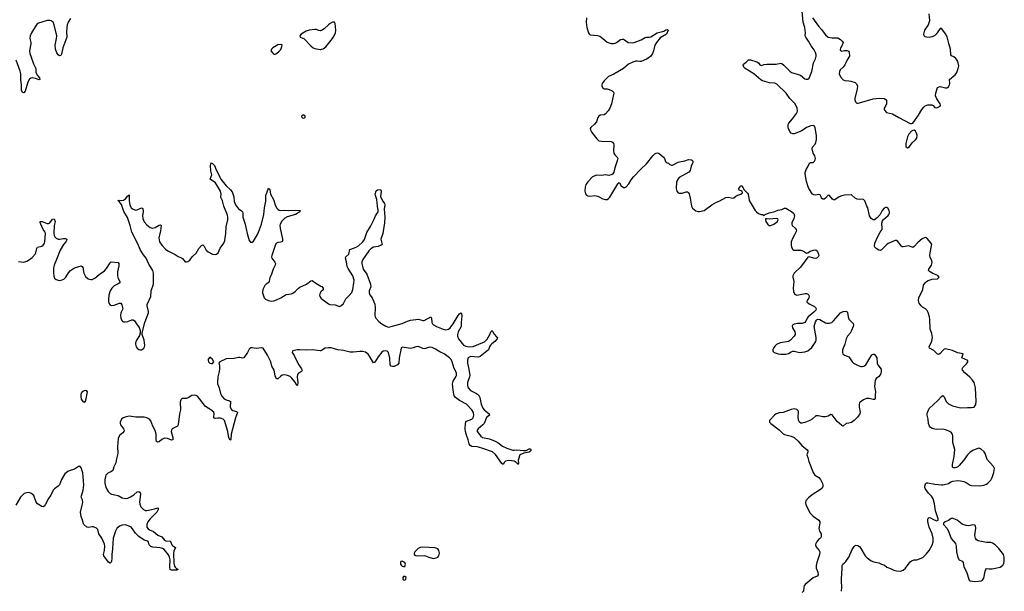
# Model space of a CAD drawing. Header units: inches. Extents: x 1649826 to 1814874, y 507393 to 641959.
# Tile 101 of 131: x 1755587 to 1770010, y 589850 to 598224. Entities that reach past the tile are written whole.
import ezdxf

# ---------------------------------------------------------------- set-up
doc = ezdxf.new("R2010")
doc.units = ezdxf.units.IN
doc.header["$MEASUREMENT"] = 0
for name, color, linetype in [('B7559', 7, 'Continuous'), ('B7568', 7, 'Continuous'), ('B7569', 7, 'Continuous'), ('B7579', 7, 'Continuous')]:
    doc.layers.add(name, color=color, linetype=linetype)

msp = doc.modelspace()

# ---------------------------------------------------------------- linework, layer by layer
at = {"layer": 'B7559', "color": 6}
for points, elevation in [([(1756330, 598244), (1756297, 598190), (1756283, 598150), (1756273, 598050), (1756279, 597970), (1756219, 597810), (1756199, 597721), (1756190, 597700), (1756170, 597693), (1756150, 597711), (1756130, 597741), (1756111, 597791), (1756108, 597850), (1756128, 597950), (1756129, 597990), (1756094, 598150), (1756076, 598190), (1756050, 598209), (1756030, 598213), (1755990, 598211), (1755850, 598166), (1755830, 598144), (1755762, 598030), (1755743, 597990), (1755737, 597950), (1755752, 597892), (1755752, 597870), (1755732, 597770), (1755738, 597730), (1755754, 597674), (1755790, 597579), (1755824, 597510), (1755824, 597450), (1755846, 597406), (1755875, 597370), (1755880, 597350), (1755870, 597345), (1755821, 597361), (1755770, 597370), (1755750, 597367), (1755730, 597354), (1755705, 597310), (1755665, 597175), (1755650, 597153), (1755630, 597158), (1755613, 597190), (1755616, 597264), (1755604, 597350), (1755604, 597430), (1755593, 597470), (1755534, 597630)], 500), ([(1760000, 598066), (1759990, 598063), (1759970, 598065), (1759930, 598080), (1759910, 598082), (1759827, 598073), (1759785, 598055), (1759712, 598010), (1759690, 597990), (1759697, 597970), (1759750, 597950), (1759850, 597839), (1759888, 597810), (1759910, 597800), (1759990, 597789), (1760000, 597789)], 600), ([(1755570, 594683), (1755650, 594670), (1755690, 594685), (1755730, 594709), (1755770, 594742), (1755814, 594790), (1755825, 594810), (1755838, 594870), (1755849, 594890), (1755910, 594906), (1755930, 594920), (1755950, 594950), (1755954, 594970), (1755964, 595090), (1755958, 595110), (1755931, 595150), (1755895, 595230), (1755887, 595250), (1755888, 595270), (1755916, 595270), (1755990, 595240), (1756010, 595237), (1756030, 595247), (1756070, 595301), (1756090, 595307), (1756105, 595270), (1756094, 595210), (1756086, 595090), (1756090, 595064), (1756101, 595041), (1756122, 595022), (1756150, 595007), (1756170, 595007), (1756230, 595021), (1756259, 595019), (1756276, 595010), (1756274, 594990), (1756262, 594970), (1756230, 594930), (1756178, 594850), (1756128, 594712), (1756091, 594630), (1756082, 594590), (1756081, 594510), (1756086, 594470), (1756099, 594439), (1756120, 594420), (1756150, 594407), (1756170, 594405), (1756210, 594411), (1756236, 594424), (1756263, 594450), (1756302, 594518), (1756330, 594550), (1756390, 594587), (1756490, 594618), (1756502, 594610), (1756510, 594593), (1756525, 594510), (1756550, 594463), (1756590, 594429), (1756630, 594416), (1756650, 594417), (1756690, 594437), (1756750, 594489), (1756830, 594543), (1756861, 594579), (1756910, 594662), (1756925, 594675), (1757030, 594665), (1757038, 594650), (1757038, 594618), (1757022, 594530), (1757020, 594470), (1757030, 594434), (1757053, 594390), (1757052, 594370), (1757030, 594354), (1756970, 594327), (1756937, 594290), (1756911, 594250), (1756894, 594190), (1756887, 594127), (1756888, 594088), (1756907, 594050), (1756930, 594037), (1756970, 594042), (1757050, 594072), (1757070, 594070), (1757085, 594045), (1757095, 594010), (1757096, 593990), (1757070, 593930), (1757063, 593890), (1757070, 593850), (1757090, 593810), (1757110, 593796), (1757130, 593796), (1757170, 593803), (1757230, 593827), (1757250, 593827), (1757271, 593811), (1757296, 593770), (1757337, 593717), (1757354, 593670), (1757351, 593630), (1757341, 593599), (1757300, 593530), (1757284, 593490), (1757283, 593470), (1757292, 593432), (1757306, 593410), (1757330, 593393), (1757350, 593388), (1757370, 593390), (1757404, 593410), (1757417, 593430), (1757421, 593450), (1757410, 593530), (1757383, 593610), (1757383, 593637), (1757418, 593790), (1757475, 593930), (1757476, 593950), (1757454, 594030), (1757454, 594050), (1757510, 594170), (1757515, 594250), (1757545, 594350), (1757549, 594510), (1757539, 594550), (1757481, 594641), (1757442, 594730), (1757399, 594779), (1757356, 594850), (1757313, 594950), (1757231, 595110), (1757207, 595207), (1757166, 595326), (1757112, 595412), (1757076, 595516), (1757043, 595563), (1757030, 595570), (1757030, 595574), (1757042, 595578), (1757074, 595574), (1757110, 595578), (1757138, 595602), (1757170, 595645), (1757176, 595644), (1757190, 595657), (1757189, 595570), (1757201, 595510), (1757222, 595470), (1757250, 595448), (1757290, 595434), (1757310, 595437), (1757370, 595470), (1757390, 595459), (1757395, 595415), (1757388, 595350), (1757390, 595310), (1757410, 595262), (1757450, 595217), (1757499, 595179), (1757530, 595170), (1757570, 595180), (1757630, 595214), (1757650, 595220), (1757656, 595216), (1757660, 595210), (1757649, 595130), (1757623, 595030), (1757637, 594970), (1757670, 594919), (1757722, 594862), (1757756, 594836), (1757864, 594784), (1757910, 594755), (1757957, 594737), (1757970, 594728), (1758010, 594678), (1758030, 594675), (1758050, 594680), (1758080, 594700), (1758113, 594750), (1758170, 594805), (1758211, 594870), (1758250, 594916), (1758270, 594924), (1758290, 594908), (1758318, 594850), (1758350, 594823), (1758410, 594789), (1758450, 594783), (1758470, 594789), (1758494, 594810), (1758522, 594878), (1758579, 594950), (1758594, 594990), (1758609, 595090), (1758612, 595190), (1758634, 595290), (1758638, 595330), (1758630, 595362), (1758575, 595490), (1758556, 595570), (1758537, 595610), (1758534, 595630), (1758540, 595670), (1758531, 595710), (1758454, 595834), (1758375, 595890), (1758394, 595926), (1758401, 595950), (1758389, 596010), (1758383, 596090), (1758390, 596125), (1758410, 596118), (1758441, 596090), (1758464, 596024), (1758490, 595980), (1758517, 595917), (1758535, 595890), (1758610, 595788), (1758675, 595730), (1758701, 595701), (1758723, 595630), (1758730, 595559), (1758750, 595512), (1758790, 595451), (1758830, 595430), (1758849, 595410), (1758854, 595390), (1758854, 595330), (1758891, 595230), (1758920, 595090), (1758949, 594989), (1758970, 594963), (1758990, 594964), (1759010, 594979), (1759070, 595075), (1759086, 595110), (1759128, 595230), (1759161, 595370), (1759174, 595470), (1759194, 595566), (1759194, 595650), (1759230, 595756), (1759250, 595736), (1759261, 595670), (1759305, 595590), (1759327, 595510), (1759350, 595470), (1759370, 595446), (1759390, 595434), (1759410, 595429), (1759470, 595434), (1759530, 595430), (1759630, 595435), (1759696, 595430), (1759689, 595410), (1759627, 595370), (1759504, 595336), (1759470, 595318), (1759427, 595273), (1759403, 595230), (1759398, 595210), (1759401, 595170), (1759435, 595010), (1759436, 594984), (1759430, 594970), (1759410, 594963), (1759370, 594959), (1759350, 594951), (1759341, 594939), (1759330, 594918), (1759281, 594770), (1759277, 594750), (1759281, 594730), (1759326, 594670), (1759332, 594650), (1759330, 594630), (1759301, 594570), (1759270, 594482), (1759252, 594448), (1759241, 594390), (1759229, 594371), (1759196, 594350), (1759176, 594330), (1759149, 594270), (1759144, 594224), (1759168, 594148), (1759186, 594130), (1759231, 594110), (1759270, 594099), (1759310, 594105), (1759350, 594119), (1759413, 594150), (1759490, 594198), (1759570, 594210), (1759590, 594219), (1759620, 594240), (1759670, 594293), (1759690, 594308), (1759788, 594350), (1759850, 594400), (1759870, 594405), (1759923, 594363), (1760000, 594322)], 500), ([(1760000, 594236), (1759994, 594230), (1759982, 594210), (1759978, 594190), (1759983, 594170), (1759996, 594150), (1760000, 594147)], 500), ([(1760000, 593375), (1759990, 593372), (1759870, 593387), (1759790, 593382), (1759690, 593388), (1759654, 593386), (1759588, 593372), (1759582, 593370), (1759579, 593350), (1759607, 593307), (1759630, 593250), (1759674, 593170), (1759715, 593110), (1759724, 593090), (1759714, 593070), (1759673, 593047), (1759655, 593025), (1759650, 592990), (1759662, 592910), (1759658, 592870), (1759650, 592861), (1759642, 592882), (1759619, 592919), (1759573, 592973), (1759550, 592995), (1759512, 593012), (1759470, 593022), (1759430, 593018), (1759410, 593004), (1759370, 592965), (1759350, 592964), (1759330, 593007), (1759317, 593090), (1759282, 593150), (1759266, 593210), (1759219, 593310), (1759152, 593412), (1759130, 593416), (1759050, 593407), (1758990, 593417), (1758970, 593416), (1758950, 593399), (1758925, 593350), (1758869, 593271), (1758850, 593265), (1758810, 593277), (1758790, 593277), (1758730, 593262), (1758610, 593258), (1758519, 593210), (1758504, 593190), (1758514, 593154), (1758516, 593110), (1758510, 593070), (1758488, 592990), (1758484, 592910), (1758487, 592890), (1758510, 592830), (1758529, 592750), (1758550, 592708), (1758584, 592670), (1758610, 592657), (1758662, 592642), (1758676, 592630), (1758671, 592550), (1758690, 592513), (1758710, 592499), (1758765, 592485), (1758779, 592470), (1758749, 592390), (1758686, 592150), (1758680, 592080), (1758674, 592066), (1758670, 592065), (1758650, 592099), (1758637, 592190), (1758589, 592350), (1758570, 592371), (1758530, 592388), (1758490, 592389), (1758450, 592381), (1758432, 592390), (1758429, 592410), (1758437, 592450), (1758430, 592476), (1758388, 592510), (1758310, 592556), (1758191, 592710), (1758170, 592721), (1758150, 592725), (1758110, 592717), (1758056, 592684), (1758030, 592674), (1757970, 592673), (1757955, 592665), (1757946, 592654), (1757940, 592620), (1757942, 592510), (1757928, 592450), (1757910, 592290), (1757898, 592270), (1757838, 592242), (1757823, 592230), (1757809, 592210), (1757807, 592190), (1757830, 592101), (1757830, 592068), (1757810, 592065), (1757750, 592090), (1757710, 592092), (1757670, 592073), (1757630, 592042), (1757610, 592035), (1757590, 592045), (1757584, 592070), (1757588, 592150), (1757570, 592205), (1757535, 592270), (1757506, 592346), (1757487, 592370), (1757451, 592391), (1757410, 592399), (1757290, 592400), (1757190, 592414), (1757130, 592401), (1757103, 592390), (1757080, 592370), (1757061, 592330), (1757059, 592310), (1757066, 592290), (1757110, 592230), (1757117, 592210), (1757114, 592190), (1757096, 592170), (1757050, 592132), (1757032, 592090), (1757019, 591970), (1757025, 591870), (1757004, 591790), (1756997, 591730), (1756966, 591674), (1756950, 591621), (1756934, 591606), (1756879, 591581), (1756850, 591550), (1756842, 591530), (1756834, 591490), (1756834, 591434), (1756850, 591370), (1756882, 591310), (1756910, 591283), (1756932, 591272), (1757030, 591256), (1757090, 591220), (1757130, 591208), (1757170, 591216), (1757210, 591235), (1757257, 591263), (1757310, 591306), (1757333, 591313), (1757350, 591298), (1757355, 591275), (1757342, 591162), (1757345, 591125), (1757361, 591090), (1757402, 591050), (1757430, 591036), (1757450, 591036), (1757563, 591057), (1757610, 591073), (1757617, 591070), (1757617, 591050), (1757594, 591010), (1757496, 590910), (1757464, 590870), (1757448, 590830), (1757451, 590790), (1757470, 590765), (1757490, 590750), (1757546, 590726), (1757610, 590671), (1757668, 590648), (1757710, 590601), (1757728, 590588), (1757790, 590586), (1757798, 590578), (1757815, 590530), (1757830, 590514), (1757867, 590490), (1757844, 590436), (1757840, 590410), (1757844, 590264), (1757856, 590216), (1757863, 590203), (1757883, 590183), (1757910, 590170), (1757890, 590161), (1757842, 590158), (1757810, 590160), (1757790, 590170), (1757787, 590210), (1757791, 590310), (1757783, 590350), (1757765, 590385), (1757702, 590462), (1757677, 590477), (1757647, 590487), (1757539, 590499), (1757508, 590508), (1757485, 590530), (1757472, 590572), (1757463, 590583), (1757410, 590601), (1757334, 590654), (1757284, 590704), (1757224, 590784), (1757210, 590794), (1757150, 590821), (1757130, 590823), (1757090, 590819), (1757050, 590802), (1757012, 590770), (1756990, 590733), (1756958, 590630), (1756947, 590473), (1756935, 590390), (1756936, 590330), (1756930, 590292), (1756925, 590275), (1756910, 590260), (1756890, 590279), (1756820, 590370), (1756817, 590390), (1756831, 590450), (1756833, 590510), (1756830, 590541), (1756791, 590631), (1756747, 590690), (1756730, 590756), (1756710, 590776), (1756670, 590793), (1756650, 590795), (1756590, 590786), (1756570, 590792), (1756527, 590830), (1756521, 590841), (1756508, 590890), (1756486, 590946), (1756477, 591010), (1756504, 591110), (1756510, 591150), (1756507, 591190), (1756490, 591230), (1756492, 591250), (1756517, 591330), (1756526, 591410), (1756510, 591587), (1756490, 591658), (1756470, 591682), (1756450, 591677), (1756390, 591640), (1756310, 591617), (1756290, 591606), (1756250, 591570), (1756199, 591490), (1756168, 591412), (1756150, 591392), (1756097, 591350), (1756079, 591330), (1756042, 591258), (1756010, 591210), (1755961, 591119), (1755944, 591096), (1755930, 591090), (1755910, 591093), (1755850, 591133), (1755830, 591158), (1755792, 591252), (1755752, 591290), (1755710, 591300), (1755655, 591285), (1755600, 591230), (1755533, 591110)], 500)]:
    msp.add_lwpolyline(points, dxfattribs=dict(at, elevation=elevation))
for points, elevation in [([(1759403, 597863), (1759370, 597856), (1759295, 597810), (1759277, 597790), (1759268, 597768), (1759298, 597730), (1759310, 597721), (1759330, 597719), (1759350, 597728), (1759390, 597762), (1759410, 597788), (1759428, 597830), (1759433, 597850), (1759430, 597856)], 600), ([(1759750, 596825), (1759730, 596825), (1759715, 596810), (1759719, 596790), (1759730, 596784), (1759750, 596782), (1759769, 596790), (1759769, 596810)], 600), ([(1758370, 593279), (1758348, 593250), (1758348, 593230), (1758355, 593210), (1758372, 593190), (1758390, 593186), (1758410, 593188), (1758433, 593210), (1758410, 593245)], 500), ([(1756550, 592794), (1756530, 592789), (1756504, 592770), (1756490, 592753), (1756482, 592730), (1756481, 592710), (1756490, 592666), (1756510, 592631), (1756530, 592621), (1756550, 592638), (1756563, 592670), (1756577, 592750), (1756578, 592770), (1756570, 592789)], 500)]:
    msp.add_lwpolyline(points, close=True, dxfattribs=dict(at, elevation=elevation))
at = {"layer": 'B7568', "color": 6, "elevation": 600}
for points in [[(1767153, 590000), (1767092, 589950), (1767078, 589930), (1767072, 589910), (1767067, 589853), (1767050, 589835)], [(1767626, 589850), (1767631, 589910), (1767625, 590000)], [(1769546, 590000), (1769570, 589996), (1769630, 590000)]]:
    msp.add_lwpolyline(points, dxfattribs=at)
at = {"layer": 'B7569', "color": 6}
for points, elevation in [([(1763889, 598250), (1763883, 598190), (1763894, 598110), (1763920, 598030), (1763930, 598015), (1763944, 598004), (1764050, 597995), (1764083, 597983), (1764131, 597951), (1764190, 597895), (1764250, 597876), (1764290, 597875), (1764310, 597881), (1764330, 597890), (1764390, 597934), (1764410, 597941), (1764430, 597939), (1764447, 597930), (1764501, 597890), (1764570, 597885), (1764590, 597888), (1764690, 597927), (1764750, 597965), (1764770, 597969), (1764810, 597969), (1764830, 597974), (1764923, 598030), (1765022, 598058), (1765050, 598074), (1765070, 598079), (1765087, 598070), (1765060, 598010), (1764970, 597959), (1764914, 597890), (1764892, 597850), (1764873, 597770), (1764857, 597730), (1764831, 597690), (1764810, 597669), (1764770, 597645), (1764690, 597614), (1764670, 597611), (1764630, 597617), (1764610, 597615), (1764570, 597603), (1764507, 597573), (1764430, 597510), (1764290, 597424), (1764213, 597390), (1764190, 597374), (1764149, 597330), (1764120, 597290), (1764114, 597270), (1764116, 597256), (1764130, 597221), (1764150, 597211), (1764190, 597212), (1764223, 597203), (1764264, 597184), (1764284, 597164), (1764288, 597150), (1764287, 597130), (1764255, 596990), (1764231, 596929), (1764207, 596890), (1764170, 596846), (1764148, 596832), (1764090, 596827), (1764068, 596810), (1764057, 596790), (1764037, 596730), (1764008, 596692), (1763954, 596646), (1763944, 596630), (1763946, 596610), (1763970, 596570), (1764039, 596479), (1764070, 596451), (1764110, 596445), (1764250, 596442), (1764270, 596430), (1764283, 596410), (1764289, 596389), (1764286, 596310), (1764292, 596270), (1764306, 596246), (1764339, 596210), (1764348, 596190), (1764346, 596170), (1764305, 596055), (1764290, 595990), (1764270, 595962), (1764250, 595950), (1764216, 595944), (1764170, 595950), (1764110, 595944), (1764030, 595945), (1764010, 595939), (1763980, 595920), (1763909, 595851), (1763880, 595810), (1763868, 595770), (1763866, 595710), (1763874, 595674), (1763892, 595652), (1763910, 595642), (1763937, 595637), (1764010, 595647), (1764030, 595646), (1764057, 595637), (1764130, 595598), (1764170, 595588), (1764190, 595591), (1764210, 595603), (1764230, 595626), (1764350, 595821), (1764370, 595838), (1764375, 595835), (1764398, 595790), (1764430, 595765), (1764450, 595766), (1764470, 595775), (1764510, 595820), (1764543, 595877), (1764579, 595921), (1764684, 596036), (1764770, 596112), (1764860, 596230), (1764890, 596258), (1764910, 596270), (1764930, 596273), (1764950, 596269), (1765016, 596210), (1765032, 596190), (1765048, 596148), (1765057, 596137), (1765070, 596128), (1765090, 596123), (1765110, 596105), (1765134, 596094), (1765150, 596092), (1765230, 596136), (1765250, 596143), (1765330, 596157), (1765386, 596174), (1765430, 596170), (1765442, 596162), (1765448, 596150), (1765445, 596130), (1765421, 596079), (1765406, 596014), (1765391, 595989), (1765249, 595910), (1765226, 595890), (1765210, 595844), (1765202, 595750), (1765212, 595710), (1765230, 595690), (1765245, 595685), (1765290, 595684), (1765350, 595702), (1765370, 595702), (1765383, 595690), (1765392, 595672), (1765407, 595610), (1765428, 595490), (1765443, 595463), (1765490, 595426), (1765526, 595414), (1765547, 595413), (1765612, 595428), (1765727, 595513), (1765794, 595550), (1765835, 595565), (1765930, 595618), (1765970, 595622), (1766030, 595608), (1766050, 595615), (1766079, 595641), (1766105, 595655), (1766150, 595670), (1766173, 595690), (1766169, 595710), (1766128, 595728), (1766122, 595750), (1766150, 595788), (1766170, 595791), (1766195, 595735), (1766250, 595685), (1766256, 595670), (1766274, 595574), (1766285, 595550), (1766361, 595430), (1766379, 595410), (1766410, 595387), (1766450, 595371), (1766474, 595370), (1766490, 595354), (1766506, 595370), (1766567, 595393), (1766650, 595416), (1766690, 595435), (1766750, 595444), (1766790, 595462), (1766810, 595462), (1766894, 595414), (1766926, 595386), (1766938, 595350), (1766927, 595313), (1766895, 595250), (1766895, 595230), (1766903, 595210), (1766947, 595170), (1766963, 595150), (1766964, 595130), (1766938, 595070), (1766910, 595027), (1766888, 594970), (1766887, 594927), (1766894, 594894), (1766910, 594859), (1766928, 594848), (1767030, 594847), (1767070, 594831), (1767110, 594805), (1767130, 594807), (1767168, 594832), (1767215, 594850), (1767250, 594854), (1767270, 594839), (1767275, 594830), (1767290, 594791), (1767292, 594770), (1767283, 594750), (1767270, 594735), (1767250, 594727), (1767215, 594730), (1767150, 594752), (1767130, 594744), (1767095, 594690), (1767023, 594597), (1766934, 594510), (1766913, 594470), (1766910, 594450), (1766929, 594389), (1766919, 594290), (1766922, 594242), (1766936, 594210), (1766950, 594196), (1766970, 594187), (1767094, 594214), (1767110, 594215), (1767126, 594210), (1767144, 594190), (1767150, 594170), (1767144, 594150), (1767120, 594110), (1767119, 594090), (1767150, 594061), (1767230, 594024), (1767245, 594010), (1767252, 593990), (1767247, 593970), (1767222, 593938), (1767135, 593870), (1767120, 593850), (1767104, 593810), (1767087, 593790), (1767050, 593775), (1766986, 593774), (1766930, 593765), (1766910, 593754), (1766904, 593736), (1766905, 593710), (1766941, 593650), (1766945, 593630), (1766944, 593610), (1766934, 593590), (1766878, 593530), (1766850, 593512), (1766726, 593490), (1766674, 593466), (1766650, 593442), (1766629, 593410), (1766620, 593390), (1766621, 593370), (1766641, 593350), (1766696, 593330), (1766730, 593324), (1766810, 593322), (1766848, 593332), (1766890, 593360), (1766910, 593366), (1766930, 593368), (1767010, 593347), (1767090, 593358), (1767130, 593373), (1767190, 593423), (1767249, 593510), (1767254, 593534), (1767254, 593570), (1767224, 593730), (1767242, 593798), (1767257, 593823), (1767270, 593833), (1767284, 593836), (1767307, 593833), (1767390, 593785), (1767410, 593778), (1767450, 593778), (1767481, 593790), (1767510, 593812), (1767610, 593928), (1767650, 593949), (1767690, 593955), (1767706, 593946), (1767714, 593934), (1767721, 593870), (1767730, 593837), (1767795, 593775), (1767801, 593750), (1767798, 593730), (1767770, 593670), (1767750, 593634), (1767715, 593590), (1767695, 593550), (1767672, 593470), (1767641, 593390), (1767639, 593350), (1767644, 593330), (1767670, 593308), (1767710, 593296), (1767730, 593284), (1767754, 593254), (1767779, 593210), (1767800, 593190), (1767870, 593157), (1767910, 593145), (1767930, 593145), (1767953, 593150), (1767980, 593170), (1768070, 593315), (1768090, 593326), (1768102, 593322), (1768130, 593296), (1768143, 593270), (1768149, 593190), (1768155, 593170), (1768206, 593106), (1768207, 593070), (1768196, 593024), (1768168, 592992), (1768132, 592968), (1768118, 592942), (1768107, 592850), (1768124, 592770), (1768117, 592730), (1768117, 592670), (1768110, 592662), (1768090, 592661), (1768030, 592676), (1767990, 592675), (1767946, 592654), (1767900, 592620), (1767890, 592610), (1767884, 592590), (1767882, 592550), (1767898, 592470), (1767893, 592450), (1767858, 592402), (1767810, 592350), (1767770, 592322), (1767730, 592311), (1767691, 592309), (1767650, 592269), (1767630, 592279), (1767560, 592340), (1767490, 592435), (1767470, 592441), (1767430, 592415), (1767390, 592404), (1767350, 592407), (1767290, 592422), (1767250, 592420), (1767194, 592370), (1767159, 592350), (1767090, 592322), (1767050, 592312), (1767030, 592313), (1767008, 592328), (1766996, 592356), (1766990, 592410), (1766997, 592470), (1766993, 592490), (1766970, 592514), (1766930, 592521), (1766886, 592514), (1766770, 592472), (1766710, 592463), (1766670, 592448), (1766645, 592430), (1766571, 592350), (1766571, 592330), (1766591, 592310), (1766710, 592218), (1766770, 592159), (1766790, 592148), (1766890, 592123), (1766930, 592104), (1766990, 592050), (1767045, 591985), (1767122, 591922), (1767132, 591910), (1767132, 591892), (1767119, 591850), (1767134, 591810), (1767148, 591750), (1767210, 591590), (1767235, 591550), (1767295, 591515), (1767318, 591490), (1767348, 591430), (1767353, 591410), (1767353, 591387), (1767340, 591360), (1767319, 591341), (1767195, 591265), (1767140, 591220), (1767104, 591176), (1767097, 591150), (1767103, 591123), (1767161, 591001), (1767210, 590951), (1767294, 590890), (1767307, 590870), (1767309, 590850), (1767295, 590770), (1767304, 590730), (1767328, 590690), (1767328, 590650), (1767317, 590630), (1767290, 590607), (1767258, 590570), (1767249, 590550), (1767246, 590530), (1767250, 590507), (1767298, 590450), (1767307, 590427), (1767304, 590390), (1767264, 590270), (1767255, 590230), (1767256, 590190), (1767278, 590130), (1767283, 590090), (1767267, 590070), (1767210, 590047), (1767153, 590000)], 600), ([(1767625, 590000), (1767623, 590030), (1767637, 590190), (1767635, 590230), (1767645, 590250), (1767670, 590266), (1767690, 590286), (1767731, 590350), (1767779, 590461), (1767810, 590506), (1767830, 590525), (1767862, 590522), (1767890, 590505), (1767910, 590479), (1767970, 590370), (1768000, 590340), (1768058, 590298), (1768100, 590280), (1768170, 590265), (1768213, 590250), (1768253, 590233), (1768290, 590203), (1768343, 590183), (1768390, 590160), (1768432, 590148), (1768490, 590145), (1768530, 590162), (1768562, 590190), (1768630, 590282), (1768650, 590296), (1768690, 590311), (1768730, 590313), (1768817, 590343), (1768867, 590393), (1768909, 590450), (1768953, 590527), (1768967, 590573), (1768968, 590630), (1768951, 590691), (1768910, 590789), (1768889, 590871), (1768890, 590912), (1768897, 590923), (1768909, 590931), (1768930, 590928), (1768965, 590905), (1769016, 590884), (1769039, 590890), (1769042, 590910), (1769002, 591030), (1768988, 591130), (1768967, 591207), (1768945, 591245), (1768897, 591290), (1768850, 591355), (1768845, 591370), (1768845, 591390), (1768854, 591426), (1768870, 591438), (1768890, 591439), (1768990, 591419), (1769090, 591408), (1769111, 591409), (1769190, 591430), (1769228, 591452), (1769257, 591463), (1769330, 591471), (1769370, 591468), (1769419, 591459), (1769450, 591444), (1769510, 591406), (1769530, 591399), (1769650, 591397), (1769710, 591407), (1769750, 591419), (1769770, 591432), (1769810, 591479), (1769830, 591516), (1769857, 591590), (1769864, 591650), (1769850, 591680), (1769761, 591781), (1769747, 591810), (1769730, 591869), (1769714, 591894), (1769670, 591934), (1769650, 591944), (1769630, 591945), (1769550, 591913), (1769510, 591890), (1769470, 591850), (1769414, 591766), (1769350, 591692), (1769330, 591675), (1769310, 591664), (1769290, 591659), (1769270, 591659), (1769250, 591669), (1769250, 591710), (1769277, 591823), (1769284, 591930), (1769256, 592030), (1769257, 592130), (1769250, 592150), (1769234, 592170), (1769210, 592190), (1769150, 592216), (1769110, 592224), (1769010, 592220), (1768954, 592234), (1768930, 592250), (1768916, 592270), (1768901, 592310), (1768894, 592370), (1768880, 592430), (1768881, 592450), (1768883, 592470), (1768908, 592530), (1769037, 592643), (1769090, 592706), (1769110, 592718), (1769130, 592699), (1769159, 592630), (1769190, 592597), (1769250, 592569), (1769370, 592538), (1769470, 592543), (1769530, 592541), (1769569, 592550), (1769592, 592588), (1769597, 592630), (1769587, 592830), (1769580, 592870), (1769567, 592907), (1769543, 592943), (1769505, 592985), (1769430, 593050), (1769396, 593090), (1769392, 593110), (1769401, 593130), (1769456, 593184), (1769474, 593210), (1769474, 593230), (1769389, 593270), (1769406, 593330), (1769323, 593343), (1769250, 593376), (1769150, 593403), (1769130, 593395), (1769110, 593379), (1769070, 593332), (1769050, 593321), (1769030, 593323), (1768977, 593377), (1768914, 593414), (1768910, 593430), (1768950, 593517), (1768959, 593570), (1768950, 593629), (1768924, 593690), (1768921, 593830), (1768914, 593870), (1768895, 593935), (1768882, 593962), (1768856, 593990), (1768810, 594014), (1768790, 594030), (1768763, 594070), (1768752, 594110), (1768760, 594150), (1768814, 594270), (1768827, 594333), (1768850, 594368), (1768870, 594388), (1768896, 594404), (1768955, 594425), (1769032, 594428), (1769054, 594450), (1769036, 594476), (1768965, 594505), (1768915, 594535), (1768901, 594550), (1768906, 594570), (1768943, 594630), (1768951, 594669), (1768950, 594690), (1768924, 594744), (1768920, 594770), (1768924, 594810), (1768944, 594910), (1768946, 594930), (1768935, 594955), (1768881, 595021), (1768870, 595030), (1768850, 595035), (1768806, 595014), (1768742, 594958), (1768690, 594901), (1768670, 594889), (1768610, 594909), (1768530, 594895), (1768510, 594899), (1768504, 594904), (1768450, 594977), (1768430, 594988), (1768410, 594989), (1768310, 594946), (1768289, 594931), (1768210, 594853), (1768190, 594844), (1768170, 594848), (1768132, 594870), (1768115, 594890), (1768107, 594910), (1768111, 594950), (1768156, 595050), (1768190, 595110), (1768220, 595150), (1768223, 595170), (1768216, 595244), (1768224, 595276), (1768241, 595299), (1768310, 595358), (1768320, 595370), (1768328, 595390), (1768330, 595410), (1768323, 595430), (1768302, 595462), (1768290, 595471), (1768270, 595473), (1768250, 595462), (1768219, 595430), (1768189, 595371), (1768150, 595324), (1768110, 595292), (1768090, 595292), (1768060, 595310), (1768034, 595350), (1768010, 595469), (1767994, 595494), (1767966, 595570), (1767949, 595589), (1767930, 595594), (1767889, 595589), (1767853, 595593), (1767825, 595610), (1767770, 595657), (1767670, 595654), (1767630, 595646), (1767590, 595630), (1767527, 595587), (1767510, 595587), (1767495, 595595), (1767450, 595647), (1767430, 595652), (1767392, 595608), (1767370, 595595), (1767350, 595593), (1767333, 595610), (1767327, 595630), (1767310, 595656), (1767290, 595661), (1767250, 595652), (1767219, 595659), (1767201, 595670), (1767147, 595750), (1767136, 595776), (1767114, 595854), (1767092, 595968), (1767092, 595988), (1767106, 596030), (1767133, 596070), (1767158, 596122), (1767170, 596131), (1767210, 596131), (1767230, 596151), (1767238, 596170), (1767242, 596190), (1767236, 596230), (1767209, 596270), (1767193, 596330), (1767201, 596359), (1767237, 596403), (1767250, 596427), (1767259, 596470), (1767257, 596530), (1767238, 596638), (1767230, 596662), (1767210, 596675), (1767175, 596670), (1767110, 596644), (1767044, 596596), (1766930, 596554), (1766910, 596552), (1766890, 596560), (1766868, 596588), (1766850, 596630), (1766844, 596650), (1766844, 596690), (1766852, 596710), (1766907, 596773), (1766967, 596850), (1766977, 596870), (1766981, 596890), (1766976, 596930), (1766945, 596990), (1766868, 597068), (1766816, 597150), (1766679, 597279), (1766650, 597292), (1766570, 597297), (1766470, 597329), (1766443, 597343), (1766342, 597430), (1766213, 597510), (1766194, 597530), (1766184, 597556), (1766189, 597571), (1766230, 597601), (1766242, 597618), (1766265, 597635), (1766290, 597638), (1766387, 597607), (1766410, 597590), (1766430, 597562), (1766450, 597553), (1766490, 597568), (1766530, 597574), (1766670, 597574), (1766730, 597585), (1766750, 597580), (1766779, 597559), (1766866, 597470), (1766892, 597452), (1767022, 597410), (1767090, 597357), (1767109, 597351), (1767130, 597352), (1767151, 597369), (1767190, 597463), (1767213, 597590), (1767244, 597650), (1767253, 597690), (1767252, 597710), (1767243, 597743), (1767224, 597784), (1767179, 597839), (1767142, 597910), (1767102, 597970), (1767095, 597990), (1767097, 598030), (1767089, 598110), (1767064, 598190), (1767051, 598351)], 600), ([(1767202, 598250), (1767290, 598127), (1767330, 598082), (1767370, 598025), (1767390, 598001), (1767430, 597969), (1767490, 597956), (1767570, 597956), (1767612, 597932), (1767637, 597910), (1767647, 597890), (1767640, 597860), (1767610, 597806), (1767606, 597786), (1767612, 597772), (1767630, 597765), (1767670, 597771), (1767710, 597771), (1767730, 597762), (1767738, 597750), (1767741, 597690), (1767706, 597634), (1767690, 597590), (1767675, 597565), (1767648, 597530), (1767607, 597490), (1767594, 597466), (1767590, 597430), (1767610, 597386), (1767650, 597342), (1767672, 597332), (1767730, 597330), (1767764, 597324), (1767823, 597303), (1767844, 597284), (1767858, 597250), (1767856, 597210), (1767819, 597070), (1767819, 597050), (1767830, 597019), (1767850, 597002), (1767870, 597000), (1767890, 597005), (1768090, 597066), (1768175, 597075), (1768248, 597068), (1768276, 597056), (1768286, 597046), (1768284, 596990), (1768275, 596965), (1768251, 596930), (1768251, 596910), (1768257, 596897), (1768286, 596866), (1768370, 596847), (1768466, 596790), (1768630, 596705), (1768650, 596701), (1768670, 596706), (1768755, 596825), (1768802, 596910), (1768830, 596945), (1768850, 596962), (1768890, 596977), (1768950, 596979), (1768970, 596965), (1768990, 596938), (1769010, 596931), (1769030, 596936), (1769070, 596958), (1769077, 596970), (1769072, 596990), (1769023, 597063), (1769004, 597110), (1769006, 597150), (1769024, 597216), (1769033, 597230), (1769057, 597243), (1769070, 597244), (1769150, 597226), (1769170, 597228), (1769190, 597243), (1769207, 597270), (1769212, 597290), (1769209, 597350), (1769290, 597416), (1769312, 597450), (1769336, 597510), (1769343, 597550), (1769328, 597610), (1769316, 597636), (1769298, 597658), (1769270, 597679), (1769236, 597696), (1769225, 597710), (1769222, 597790), (1769195, 597875), (1769173, 597973), (1769150, 598019), (1769095, 598090), (1769090, 598094), (1769070, 598093), (1769010, 598011), (1768985, 597990), (1768950, 597971), (1768910, 597964), (1768869, 597969), (1768850, 597974), (1768835, 597990), (1768833, 598013), (1768845, 598070), (1768897, 598150), (1768917, 598210), (1768911, 598310)], 600), ([(1760000, 597789), (1760010, 597790), (1760030, 597799), (1760070, 597826), (1760170, 597950), (1760194, 597990), (1760211, 598030), (1760218, 598070), (1760206, 598170), (1760196, 598190), (1760170, 598188), (1760137, 598170), (1760109, 598150), (1760046, 598090), (1760010, 598068), (1760000, 598066)], 600), ([(1760000, 594147), (1760110, 594060), (1760130, 594050), (1760206, 594046), (1760270, 594024), (1760290, 594030), (1760330, 594067), (1760364, 594136), (1760414, 594186), (1760450, 594230), (1760468, 594272), (1760483, 594370), (1760487, 594410), (1760469, 594470), (1760398, 594578), (1760382, 594610), (1760375, 594675), (1760362, 594730), (1760366, 594750), (1760409, 594791), (1760424, 594856), (1760436, 594864), (1760518, 594890), (1760551, 594909), (1760613, 594970), (1760636, 595004), (1760670, 595105), (1760726, 595194), (1760780, 595300), (1760798, 595350), (1760836, 595410), (1760840, 595430), (1760828, 595490), (1760819, 595590), (1760797, 595650), (1760795, 595670), (1760810, 595715), (1760830, 595730), (1760870, 595735), (1760880, 595710), (1760870, 595630), (1760904, 595564), (1760929, 595529), (1760934, 595510), (1760927, 595450), (1760936, 595330), (1760933, 595247), (1760904, 595090), (1760879, 595010), (1760899, 594930), (1760881, 594919), (1760837, 594903), (1760770, 594892), (1760730, 594868), (1760703, 594837), (1760615, 594710), (1760601, 594679), (1760598, 594650), (1760617, 594570), (1760674, 594494), (1760727, 594350), (1760731, 594309), (1760705, 594250), (1760704, 594224), (1760715, 594195), (1760752, 594150), (1760790, 594055), (1760795, 594010), (1760790, 593890), (1760795, 593870), (1760806, 593850), (1760850, 593802), (1760890, 593770), (1760950, 593732), (1760990, 593722), (1761030, 593728), (1761190, 593775), (1761270, 593810), (1761310, 593823), (1761430, 593835), (1761490, 593818), (1761510, 593819), (1761610, 593870), (1761621, 593850), (1761624, 593790), (1761635, 593770), (1761650, 593755), (1761693, 593730), (1761790, 593689), (1761830, 593682), (1761869, 593691), (1761892, 593708), (1761937, 593770), (1762010, 593892), (1762030, 593916), (1762050, 593931), (1762059, 593919), (1762065, 593885), (1762054, 593790), (1762056, 593730), (1762010, 593650), (1761999, 593610), (1761999, 593590), (1762014, 593550), (1762090, 593458), (1762121, 593441), (1762170, 593431), (1762230, 593437), (1762397, 593503), (1762437, 593543), (1762474, 593610), (1762490, 593651), (1762510, 593671), (1762516, 593650), (1762538, 593618), (1762570, 593579), (1762584, 593570), (1762580, 593550), (1762546, 593510), (1762502, 593478), (1762482, 593458), (1762467, 593430), (1762454, 593386), (1762330, 593291), (1762310, 593280), (1762190, 593290), (1762158, 593270), (1762145, 593235), (1762145, 593190), (1762165, 593105), (1762180, 593010), (1762177, 592990), (1762148, 592910), (1762145, 592865), (1762154, 592830), (1762190, 592790), (1762276, 592750), (1762306, 592726), (1762325, 592690), (1762348, 592590), (1762370, 592535), (1762390, 592509), (1762466, 592450), (1762468, 592430), (1762425, 592395), (1762389, 592310), (1762371, 592289), (1762301, 592230), (1762289, 592210), (1762289, 592190), (1762343, 592123), (1762365, 592105), (1762470, 592083), (1762554, 592050), (1762592, 592030), (1762657, 591977), (1762725, 591945), (1762810, 591919), (1762830, 591916), (1762870, 591923), (1762968, 591912), (1763005, 591915), (1763050, 591935), (1763070, 591936), (1763076, 591930), (1763074, 591910), (1763050, 591890), (1762970, 591876), (1762914, 591850), (1762893, 591787), (1762890, 591770), (1762895, 591725), (1762891, 591709), (1762883, 591723), (1762870, 591727), (1762859, 591739), (1762830, 591756), (1762750, 591767), (1762705, 591755), (1762690, 591741), (1762670, 591706), (1762650, 591721), (1762556, 591856), (1762513, 591893), (1762370, 591940), (1762310, 591964), (1762289, 591969), (1762210, 591972), (1762186, 591986), (1762169, 592010), (1762155, 592070), (1762130, 592136), (1762116, 592190), (1762112, 592230), (1762116, 592310), (1762120, 592330), (1762130, 592341), (1762210, 592370), (1762229, 592390), (1762240, 592430), (1762236, 592470), (1762209, 592510), (1762130, 592590), (1762030, 592644), (1761970, 592691), (1761952, 592712), (1761936, 592796), (1761929, 592890), (1761938, 592930), (1761977, 592990), (1761986, 593010), (1761987, 593030), (1761984, 593050), (1761953, 593113), (1761921, 593210), (1761905, 593245), (1761881, 593270), (1761803, 593330), (1761740, 593360), (1761679, 593399), (1761630, 593421), (1761590, 593426), (1761530, 593406), (1761510, 593403), (1761490, 593407), (1761430, 593435), (1761390, 593431), (1761350, 593415), (1761310, 593408), (1761190, 593426), (1761176, 593410), (1761170, 593387), (1761148, 593272), (1761139, 593190), (1761123, 593170), (1761104, 593156), (1761070, 593143), (1761050, 593143), (1761029, 593149), (1761014, 593170), (1761008, 593268), (1760990, 593347), (1760970, 593368), (1760951, 593371), (1760910, 593368), (1760890, 593354), (1760837, 593283), (1760790, 593208), (1760770, 593199), (1760713, 593293), (1760690, 593323), (1760652, 593352), (1760610, 593364), (1760570, 593365), (1760470, 593354), (1760430, 593354), (1760330, 593379), (1760248, 593388), (1760150, 593415), (1760110, 593419), (1760063, 593410), (1760010, 593378), (1760000, 593375)], 500), ([(1760000, 594322), (1760014, 594314), (1760033, 594290), (1760031, 594269), (1760000, 594236)], 500), ([(1770000, 590391), (1769930, 590476), (1769875, 590530), (1769836, 590556), (1769810, 590565), (1769750, 590567), (1769650, 590583), (1769626, 590590), (1769603, 590603), (1769587, 590630), (1769580, 590670), (1769595, 590775), (1769590, 590809), (1769578, 590818), (1769550, 590824), (1769490, 590809), (1769450, 590812), (1769390, 590835), (1769317, 590890), (1769270, 590914), (1769250, 590920), (1769230, 590915), (1769192, 590888), (1769145, 590870), (1769118, 590850), (1769121, 590830), (1769172, 590772), (1769197, 590717), (1769230, 590623), (1769295, 590550), (1769306, 590510), (1769310, 590430), (1769330, 590343), (1769350, 590313), (1769390, 590290), (1769405, 590270), (1769419, 590210), (1769456, 590136), (1769495, 590015), (1769510, 590005), (1769546, 590000)], 600), ([(1769630, 590000), (1769670, 590002), (1769690, 590013), (1769710, 590043), (1769730, 590146), (1769738, 590170), (1769750, 590185), (1769790, 590178), (1769830, 590180), (1769950, 590206), (1769987, 590233), (1770000, 590255)], 600)]:
    msp.add_lwpolyline(points, dxfattribs=dict(at, elevation=elevation))
at = {"layer": 'B7569', "color": 6, "elevation": 600}
for points in [[(1768690, 596604), (1768670, 596602), (1768650, 596589), (1768610, 596545), (1768593, 596510), (1768567, 596410), (1768566, 596390), (1768567, 596367), (1768590, 596347), (1768610, 596351), (1768660, 596420), (1768710, 596462), (1768726, 596490), (1768731, 596530), (1768723, 596563), (1768710, 596589)], [(1766670, 595312), (1766570, 595303), (1766532, 595308), (1766514, 595306), (1766512, 595290), (1766518, 595270), (1766544, 595224), (1766559, 595210), (1766590, 595210), (1766632, 595230), (1766688, 595270), (1766698, 595290), (1766690, 595306)], [(1761490, 590498), (1761452, 590490), (1761425, 590475), (1761396, 590450), (1761376, 590430), (1761365, 590410), (1761365, 590390), (1761390, 590376), (1761410, 590371), (1761510, 590376), (1761532, 590372), (1761578, 590350), (1761630, 590335), (1761650, 590333), (1761690, 590339), (1761710, 590350), (1761726, 590370), (1761735, 590410), (1761726, 590446), (1761712, 590470), (1761690, 590483), (1761670, 590487)], [(1761190, 590294), (1761172, 590288), (1761166, 590270), (1761167, 590250), (1761178, 590230), (1761190, 590218), (1761210, 590212), (1761230, 590214), (1761238, 590250), (1761228, 590270)], [(1761230, 590069), (1761210, 590069), (1761199, 590050), (1761201, 590030), (1761210, 590016), (1761230, 590011), (1761245, 590030), (1761249, 590050)]]:
    msp.add_lwpolyline(points, close=True, dxfattribs=at)
at = {"layer": 'B7579', "color": 6, "elevation": 600}
msp.add_lwpolyline([(1770000, 590255), (1770002, 590258), (1770008, 590292), (1770010, 590350), (1770000, 590390), (1770000, 590391)], dxfattribs=at)

doc.saveas('drawing.dxf')
